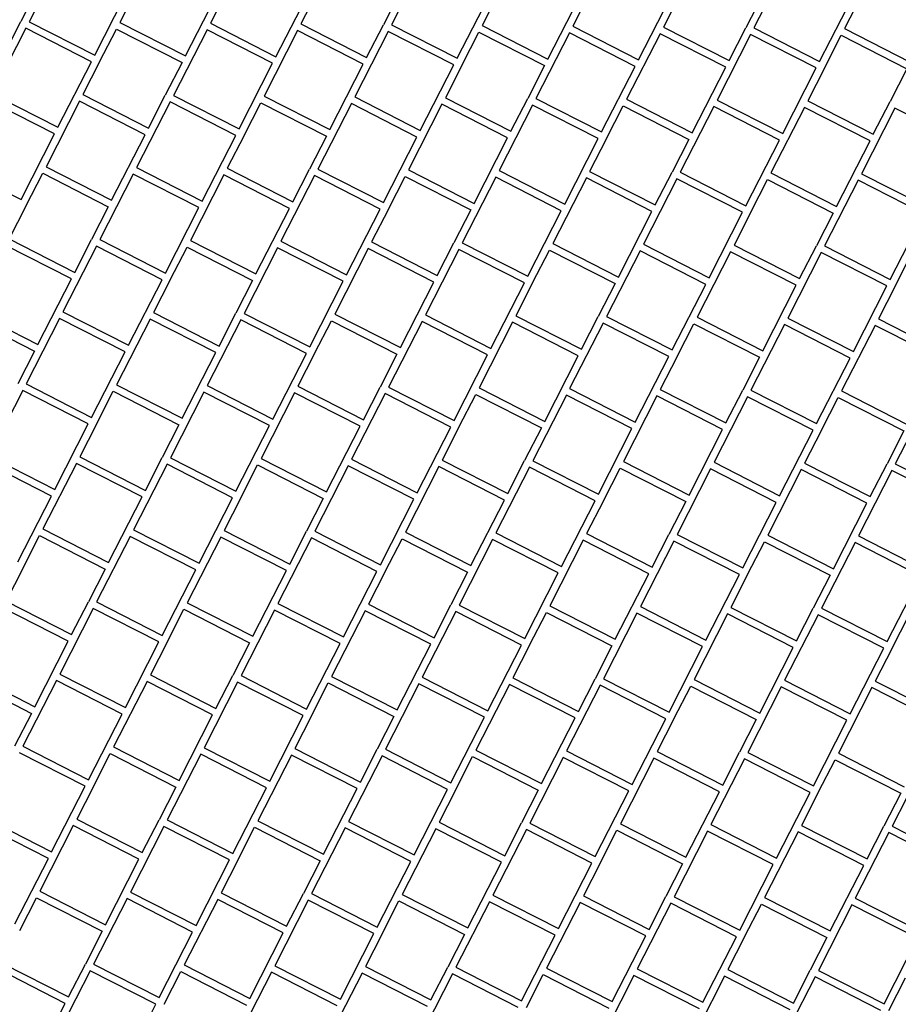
# Model space of a CAD drawing. Header units: millimetres. Extents: x 91549 to 157794, y 81579 to 142563.
# Tile 47 of 112: x 117938 to 119143, y 127428 to 128778. Entities that reach past the tile are written whole.
import ezdxf

# ---------------------------------------------------------------- set-up
doc = ezdxf.new("R2010")
doc.units = ezdxf.units.MM
doc.header["$LTSCALE"] = 0.5
doc.header["$MEASUREMENT"] = 0
doc.linetypes.add('PLINE', pattern=[0])
doc.layers.add('761- Veger (kjøreveger_ sykkel- og gangveier mv) (Skravur)(Nye konstruksjoner)', color=7, linetype='Continuous')
doc.layers.add('761- Veger (kjøreveger_ sykkel- og gangveier mv)(Nye konstruksjoner)', color=7, linetype='Continuous')

# ---------------------------------------------------------------- blocks, each defined once
blk = doc.blocks.new('*X122', base_point=(-1071196.2, -15782375.2))
at = {"layer": '761- Veger (kjøreveger_ sykkel- og gangveier mv) (Skravur)(Nye konstruksjoner)', "linetype": 'PLINE'}
for p, q in [((117997.2, 128865.5), (117951.3, 128775.5)), ((118121.4, 128864.4), (118075.5, 128774.5)), ((118245.6, 128863.4), (118199.7, 128773.4)), ((118494, 128861.2), (118448.1, 128771.3)), ((118618.2, 128860.2), (118572.3, 128770.2)), ((118742.5, 128859.1), (118696.5, 128769.2)), ((118990.9, 128857), (118944.9, 128767)), ((119115.1, 128855.9), (119069.1, 128766)), ((117962.9, 128820.6), (117940, 128775.6)), ((118041.2, 128729.6), (118087.1, 128819.6)), ((118165.4, 128728.5), (118211.4, 128818.5)), ((118289.6, 128727.5), (118335.6, 128817.4)), ((118346.9, 128817.3), (118323.9, 128772.4)), ((118459.8, 128816.4), (118436.8, 128771.4)), ((118538, 128725.3), (118584, 128815.3)), ((118662.2, 128724.3), (118708.2, 128814.2)), ((118786.5, 128723.2), (118832.4, 128813.2)), ((118843.7, 128813.1), (118820.7, 128768.1)), ((118956.6, 128812.1), (118933.6, 128767.1)), ((119034.9, 128721.1), (119080.8, 128811)), ((117917, 128730.7), (117940, 128775.6)), ((117951.3, 128775.5), (118041.2, 128729.6)), ((118075.5, 128774.5), (118165.4, 128728.5)), ((117946.7, 128766.6), (117900.7, 128676.6)), ((118036.6, 128720.6), (117946.7, 128766.6)), ((118047.9, 128720.5), (118070.9, 128765.5)), ((118070.9, 128765.5), (118160.8, 128719.5)), ((118195.1, 128764.4), (118149.1, 128674.5)), ((118285, 128718.5), (118195.1, 128764.4)), ((118199.7, 128773.4), (118289.6, 128727.5)), ((118319.3, 128763.4), (118273.3, 128673.4)), ((118409.2, 128717.4), (118319.3, 128763.4)), ((118323.9, 128772.4), (118413.8, 128726.4)), ((118443.5, 128762.3), (118397.6, 128672.3)), ((118413.8, 128726.4), (118436.8, 128771.4)), ((118533.4, 128716.4), (118443.5, 128762.3)), ((118448.1, 128771.3), (118538, 128725.3)), ((118544.7, 128716.3), (118567.7, 128761.2)), ((118567.7, 128761.2), (118657.7, 128715.3)), ((118572.3, 128770.2), (118662.2, 128724.3)), ((118696.5, 128769.2), (118786.5, 128723.2)), ((118820.7, 128768.1), (118910.7, 128722.2)), ((118910.7, 128722.2), (118933.6, 128767.1)), ((118944.9, 128767), (119034.9, 128721.1)), ((119069.1, 128766), (119159.1, 128720)), ((118691.9, 128760.2), (118646, 128670.2)), ((118781.9, 128714.2), (118691.9, 128760.2)), ((118816.1, 128759.1), (118770.2, 128669.2)), ((118906.1, 128713.2), (118816.1, 128759.1)), ((118940.3, 128758), (118894.4, 128668.1)), ((119030.3, 128712.1), (118940.3, 128758)), ((119041.6, 128712), (119064.5, 128757)), ((119064.5, 128757), (119154.5, 128711)), ((117990.7, 128630.7), (118036.6, 128720.6)), ((118047.9, 128720.5), (118024.9, 128675.5)), ((118160.8, 128719.5), (118137.8, 128674.6)), ((118239.1, 128628.5), (118285, 128718.5)), ((118363.3, 128627.5), (118409.2, 128717.4)), ((118487.5, 128626.4), (118533.4, 128716.4)), ((118544.7, 128716.3), (118521.8, 128671.3)), ((118657.7, 128715.3), (118634.7, 128670.3)), ((118735.9, 128624.3), (118781.9, 128714.2)), ((118860.1, 128623.2), (118906.1, 128713.2)), ((118984.3, 128622.1), (119030.3, 128712.1)), ((119041.6, 128712), (119018.6, 128667)), ((119154.5, 128711), (119131.5, 128666.1)), ((117986.1, 128621.7), (117896.1, 128667.6)), ((117900.7, 128676.6), (117990.7, 128630.7)), ((118020.3, 128666.5), (117974.4, 128576.6)), ((118110.3, 128620.6), (118020.3, 128666.5)), ((118024.9, 128675.5), (118114.9, 128629.6)), ((118114.9, 128629.6), (118137.8, 128674.6)), ((118149.1, 128674.5), (118239.1, 128628.5)), ((118273.3, 128673.4), (118363.3, 128627.5)), ((118397.6, 128672.3), (118487.5, 128626.4)), ((118521.8, 128671.3), (118611.7, 128625.3)), ((118611.7, 128625.3), (118634.7, 128670.3)), ((118646, 128670.2), (118735.9, 128624.3)), ((118770.2, 128669.2), (118860.1, 128623.2)), ((118894.4, 128668.1), (118984.3, 128622.1)), ((119018.6, 128667), (119108.5, 128621.1)), ((119108.5, 128621.1), (119131.5, 128666.1)), ((118144.5, 128665.5), (118098.6, 128575.5)), ((118234.5, 128619.5), (118144.5, 128665.5)), ((118245.8, 128619.4), (118268.8, 128664.4)), ((118268.8, 128664.4), (118358.7, 128618.5)), ((118393, 128663.4), (118347, 128573.4)), ((118482.9, 128617.4), (118393, 128663.4)), ((118517.2, 128662.3), (118471.2, 128572.3)), ((118607.1, 128616.3), (118517.2, 128662.3)), ((118641.4, 128661.2), (118595.4, 128571.3)), ((118731.3, 128615.3), (118641.4, 128661.2)), ((118742.6, 128615.2), (118765.6, 128660.2)), ((118765.6, 128660.2), (118855.5, 128614.2)), ((118889.8, 128659.1), (118843.9, 128569.1)), ((118979.7, 128613.2), (118889.8, 128659.1)), ((119014, 128658), (118968.1, 128568.1)), ((119104, 128612.1), (119014, 128658)), ((119138.2, 128657), (119092.3, 128567)), ((119228.2, 128611), (119138.2, 128657)), ((117940.1, 128531.7), (117986.1, 128621.7)), ((118064.3, 128530.7), (118110.3, 128620.6)), ((118188.5, 128529.6), (118234.5, 128619.5)), ((118245.8, 128619.4), (118222.8, 128574.5)), ((118358.7, 128618.5), (118335.7, 128573.5)), ((118437, 128527.5), (118482.9, 128617.4)), ((118561.2, 128526.4), (118607.1, 128616.3)), ((118685.4, 128525.3), (118731.3, 128615.3)), ((118742.6, 128615.2), (118719.6, 128570.2)), ((118855.5, 128614.2), (118832.6, 128569.2)), ((118933.8, 128523.2), (118979.7, 128613.2)), ((119058, 128522.1), (119104, 128612.1)), ((117850.2, 128577.7), (117940.1, 128531.7)), ((117974.4, 128576.6), (118064.3, 128530.7)), ((118098.6, 128575.5), (118188.5, 128529.6)), ((118222.8, 128574.5), (118312.8, 128528.5)), ((118312.8, 128528.5), (118335.7, 128573.5)), ((118347, 128573.4), (118437, 128527.5)), ((118471.2, 128572.3), (118561.2, 128526.4)), ((117946.8, 128522.6), (117969.8, 128567.6)), ((117969.8, 128567.6), (118059.7, 128521.7)), ((118094, 128566.5), (118048.1, 128476.6)), ((118184, 128520.6), (118094, 128566.5)), ((118218.2, 128565.5), (118172.3, 128475.5)), ((118308.2, 128519.5), (118218.2, 128565.5)), ((118342.4, 128564.4), (118296.5, 128474.5)), ((118432.4, 128518.5), (118342.4, 128564.4)), ((118443.7, 128518.4), (118466.6, 128563.3)), ((118466.6, 128563.3), (118556.6, 128517.4)), ((118590.8, 128562.3), (118544.9, 128472.3)), ((118680.8, 128516.3), (118590.8, 128562.3)), ((118595.4, 128571.3), (118685.4, 128525.3)), ((118715.1, 128561.2), (118669.1, 128471.3)), ((118805, 128515.3), (118715.1, 128561.2)), ((118719.6, 128570.2), (118809.6, 128524.3)), ((118839.3, 128560.2), (118793.3, 128470.2)), ((118809.6, 128524.3), (118832.6, 128569.2)), ((118929.2, 128514.2), (118839.3, 128560.2)), ((118843.9, 128569.1), (118933.8, 128523.2)), ((118940.5, 128514.1), (118963.5, 128559.1)), ((118963.5, 128559.1), (119053.4, 128513.1)), ((118968.1, 128568.1), (119058, 128522.1)), ((119087.7, 128558), (119041.7, 128468.1)), ((119177.6, 128512.1), (119087.7, 128558)), ((119092.3, 128567), (119182.2, 128521.1)), ((117946.8, 128522.6), (117923.9, 128477.7)), ((118059.7, 128521.7), (118036.8, 128476.7)), ((118138, 128430.7), (118184, 128520.6)), ((118262.2, 128429.6), (118308.2, 128519.5)), ((118386.4, 128428.5), (118432.4, 128518.5)), ((118443.7, 128518.4), (118420.7, 128473.4)), ((118556.6, 128517.4), (118533.6, 128472.4)), ((118634.8, 128426.4), (118680.8, 128516.3)), ((118759.1, 128425.3), (118805, 128515.3)), ((118883.3, 128424.3), (118929.2, 128514.2)), ((118940.5, 128514.1), (118917.5, 128469.1)), ((119053.4, 128513.1), (119030.4, 128468.2)), ((119131.7, 128422.1), (119177.6, 128512.1)), ((117923.9, 128477.7), (118013.8, 128431.7)), ((118009.2, 128422.7), (117919.3, 128468.7)), ((118043.5, 128467.6), (117997.5, 128377.7)), ((118013.8, 128431.7), (118036.8, 128476.7)), ((118133.4, 128421.7), (118043.5, 128467.6)), ((118048.1, 128476.6), (118138, 128430.7)), ((118144.7, 128421.6), (118167.7, 128466.5)), ((118167.7, 128466.5), (118257.6, 128420.6)), ((118172.3, 128475.5), (118262.2, 128429.6)), ((118291.9, 128465.5), (118245.9, 128375.5)), ((118381.8, 128419.5), (118291.9, 128465.5)), ((118296.5, 128474.5), (118386.4, 128428.5)), ((118416.1, 128464.4), (118370.2, 128374.5)), ((118506, 128418.5), (118416.1, 128464.4)), ((118420.7, 128473.4), (118510.6, 128427.5)), ((118510.6, 128427.5), (118533.6, 128472.4)), ((118544.9, 128472.3), (118634.8, 128426.4)), ((118669.1, 128471.3), (118759.1, 128425.3)), ((118793.3, 128470.2), (118883.3, 128424.3)), ((118917.5, 128469.1), (119007.5, 128423.2)), ((119007.5, 128423.2), (119030.4, 128468.2)), ((119041.7, 128468.1), (119131.7, 128422.1)), ((118540.3, 128463.3), (118494.4, 128373.4)), ((118630.3, 128417.4), (118540.3, 128463.3)), ((118641.5, 128417.3), (118664.5, 128462.3)), ((118664.5, 128462.3), (118754.5, 128416.3)), ((118788.7, 128461.2), (118742.8, 128371.3)), ((118878.7, 128415.3), (118788.7, 128461.2)), ((118912.9, 128460.1), (118867, 128370.2)), ((119002.9, 128414.2), (118912.9, 128460.1)), ((119037.1, 128459.1), (118991.2, 128369.1)), ((119127.1, 128413.1), (119037.1, 128459.1)), ((119138.4, 128413), (119161.4, 128458)), ((117963.3, 128332.8), (118009.2, 128422.7)), ((118087.5, 128331.7), (118133.4, 128421.7)), ((118144.7, 128421.6), (118121.7, 128376.6)), ((118257.6, 128420.6), (118234.7, 128375.6)), ((118335.9, 128329.6), (118381.8, 128419.5)), ((118460.1, 128328.5), (118506, 128418.5)), ((118584.3, 128327.5), (118630.3, 128417.4)), ((118641.5, 128417.3), (118618.6, 128372.3)), ((118754.5, 128416.3), (118731.5, 128371.4)), ((118832.7, 128325.3), (118878.7, 128415.3)), ((118956.9, 128324.3), (119002.9, 128414.2)), ((119081.1, 128323.2), (119127.1, 128413.1)), ((119138.4, 128413), (119115.4, 128368.1)), ((117868.7, 128369.7), (117958.7, 128323.8)), ((117873.3, 128378.7), (117963.3, 128332.8)), ((117997.5, 128377.7), (118087.5, 128331.7)), ((118121.7, 128376.6), (118211.7, 128330.6)), ((118211.7, 128330.6), (118234.7, 128375.6)), ((118245.9, 128375.5), (118335.9, 128329.6)), ((118370.2, 128374.5), (118460.1, 128328.5)), ((118494.4, 128373.4), (118584.3, 128327.5)), ((118618.6, 128372.3), (118708.5, 128326.4)), ((118708.5, 128326.4), (118731.5, 128371.4)), ((118742.8, 128371.3), (118832.7, 128325.3)), ((118867, 128370.2), (118956.9, 128324.3)), ((118991.2, 128369.1), (119081.1, 128323.2)), ((117992.9, 128368.7), (117947, 128278.7)), ((118082.9, 128322.7), (117992.9, 128368.7)), ((118117.1, 128367.6), (118071.2, 128277.6)), ((118207.1, 128321.7), (118117.1, 128367.6)), ((118241.4, 128366.5), (118195.4, 128276.6)), ((118331.3, 128320.6), (118241.4, 128366.5)), ((118342.6, 128320.5), (118365.6, 128365.5)), ((118365.6, 128365.5), (118455.5, 128319.5)), ((118489.8, 128364.4), (118443.8, 128274.5)), ((118579.7, 128318.5), (118489.8, 128364.4)), ((118614, 128363.3), (118568, 128273.4)), ((118703.9, 128317.4), (118614, 128363.3)), ((118738.2, 128362.3), (118692.2, 128272.3)), ((118828.1, 128316.3), (118738.2, 128362.3)), ((118839.4, 128316.2), (118862.4, 128361.2)), ((118862.4, 128361.2), (118952.3, 128315.3)), ((118986.6, 128360.1), (118940.7, 128270.2)), ((119076.6, 128314.2), (118986.6, 128360.1)), ((119110.8, 128359.1), (119064.9, 128269.1)), ((119200.8, 128313.1), (119110.8, 128359.1)), ((119115.4, 128368.1), (119205.4, 128322.1)), ((117958.7, 128323.8), (117935.7, 128278.8)), ((118036.9, 128232.8), (118082.9, 128322.7)), ((118161.2, 128231.7), (118207.1, 128321.7)), ((118285.4, 128230.6), (118331.3, 128320.6)), ((118342.6, 128320.5), (118319.6, 128275.5)), ((118455.5, 128319.5), (118432.5, 128274.5)), ((118533.8, 128228.5), (118579.7, 128318.5)), ((118658, 128227.4), (118703.9, 128317.4)), ((118782.2, 128226.4), (118828.1, 128316.3)), ((118839.4, 128316.2), (118816.5, 128271.3)), ((118952.3, 128315.3), (118929.4, 128270.3)), ((119030.6, 128224.3), (119076.6, 128314.2)), ((117947, 128278.7), (118036.9, 128232.8)), ((118071.2, 128277.6), (118161.2, 128231.7)), ((118195.4, 128276.6), (118285.4, 128230.6)), ((118319.6, 128275.5), (118409.6, 128229.6)), ((118409.6, 128229.6), (118432.5, 128274.5)), ((118443.8, 128274.5), (118533.8, 128228.5)), ((117942.4, 128269.7), (117896.5, 128179.8)), ((118032.3, 128223.8), (117942.4, 128269.7)), ((118043.6, 128223.7), (118066.6, 128268.7)), ((118066.6, 128268.7), (118156.6, 128222.7)), ((118190.8, 128267.6), (118144.9, 128177.6)), ((118280.8, 128221.6), (118190.8, 128267.6)), ((118315, 128266.5), (118269.1, 128176.6)), ((118405, 128220.6), (118315, 128266.5)), ((118439.2, 128265.5), (118393.3, 128175.5)), ((118529.2, 128219.5), (118439.2, 128265.5)), ((118540.5, 128219.4), (118563.4, 128264.4)), ((118563.4, 128264.4), (118653.4, 128218.5)), ((118568, 128273.4), (118658, 128227.4)), ((118687.7, 128263.3), (118641.7, 128173.4)), ((118777.6, 128217.4), (118687.7, 128263.3)), ((118692.2, 128272.3), (118782.2, 128226.4)), ((118811.9, 128262.3), (118765.9, 128172.3)), ((118901.8, 128216.3), (118811.9, 128262.3)), ((118816.5, 128271.3), (118906.4, 128225.3)), ((118936.1, 128261.2), (118890.1, 128171.3)), ((118906.4, 128225.3), (118929.4, 128270.3)), ((119026, 128215.3), (118936.1, 128261.2)), ((118940.7, 128270.2), (119030.6, 128224.3)), ((119064.9, 128269.1), (119154.8, 128223.2)), ((119037.3, 128215.2), (119060.3, 128260.1)), ((119060.3, 128260.1), (119150.2, 128214.2)), ((119184.5, 128259.1), (119138.5, 128169.1)), ((117986.4, 128133.8), (118032.3, 128223.8)), ((118043.6, 128223.7), (118020.7, 128178.7)), ((118156.6, 128222.7), (118133.6, 128177.7)), ((118234.8, 128131.7), (118280.8, 128221.6)), ((118359, 128130.6), (118405, 128220.6)), ((118483.2, 128129.6), (118529.2, 128219.5)), ((118540.5, 128219.4), (118517.5, 128174.4)), ((118653.4, 128218.5), (118630.4, 128173.5)), ((118731.7, 128127.4), (118777.6, 128217.4)), ((118855.9, 128126.4), (118901.8, 128216.3)), ((118980.1, 128125.3), (119026, 128215.3)), ((119037.3, 128215.2), (119014.3, 128170.2)), ((119150.2, 128214.2), (119127.3, 128169.2)), ((117981.8, 128124.8), (117891.9, 128170.8)), ((117896.5, 128179.8), (117986.4, 128133.8)), ((118016.1, 128169.7), (117970.1, 128079.8)), ((118106, 128123.8), (118016.1, 128169.7)), ((118020.7, 128178.7), (118110.6, 128132.8)), ((118140.3, 128168.6), (118094.3, 128078.7)), ((118110.6, 128132.8), (118133.6, 128177.7)), ((118230.2, 128122.7), (118140.3, 128168.6)), ((118144.9, 128177.6), (118234.8, 128131.7)), ((118241.5, 128122.6), (118264.5, 128167.6)), ((118264.5, 128167.6), (118354.4, 128121.6)), ((118269.1, 128176.6), (118359, 128130.6)), ((118388.7, 128166.5), (118342.8, 128076.6)), ((118478.6, 128120.6), (118388.7, 128166.5)), ((118393.3, 128175.5), (118483.2, 128129.6)), ((118517.5, 128174.4), (118607.5, 128128.5)), ((118607.5, 128128.5), (118630.4, 128173.5)), ((118641.7, 128173.4), (118731.7, 128127.4)), ((118765.9, 128172.3), (118855.9, 128126.4)), ((118890.1, 128171.3), (118980.1, 128125.3)), ((119014.3, 128170.2), (119104.3, 128124.2)), ((119104.3, 128124.2), (119127.3, 128169.2)), ((119138.5, 128169.1), (119228.5, 128123.2)), ((118512.9, 128165.5), (118467, 128075.5)), ((118602.9, 128119.5), (118512.9, 128165.5)), ((118637.1, 128164.4), (118591.2, 128074.4)), ((118727.1, 128118.4), (118637.1, 128164.4)), ((118738.4, 128118.3), (118761.3, 128163.3)), ((118761.3, 128163.3), (118851.3, 128117.4)), ((118885.5, 128162.3), (118839.6, 128072.3)), ((118975.5, 128116.3), (118885.5, 128162.3)), ((119009.7, 128161.2), (118963.8, 128071.2)), ((119099.7, 128115.2), (119009.7, 128161.2)), ((119134, 128160.1), (119088, 128070.2)), ((119223.9, 128114.2), (119134, 128160.1)), ((117935.9, 128034.9), (117981.8, 128124.8)), ((118060.1, 128033.8), (118106, 128123.8)), ((118184.3, 128032.8), (118230.2, 128122.7)), ((118241.5, 128122.6), (118218.6, 128077.6)), ((118354.4, 128121.6), (118331.5, 128076.7)), ((118432.7, 128030.6), (118478.6, 128120.6)), ((118556.9, 128029.6), (118602.9, 128119.5)), ((118681.1, 128028.5), (118727.1, 128118.4)), ((118738.4, 128118.3), (118715.4, 128073.4)), ((118851.3, 128117.4), (118828.3, 128072.4)), ((118929.5, 128026.4), (118975.5, 128116.3)), ((119053.8, 128025.3), (119099.7, 128115.2)), ((117970.1, 128079.8), (118060.1, 128033.8)), ((118094.3, 128078.7), (118184.3, 128032.8)), ((118218.6, 128077.6), (118308.5, 128031.7)), ((118308.5, 128031.7), (118331.5, 128076.7)), ((118342.8, 128076.6), (118432.7, 128030.6)), ((118467, 128075.5), (118556.9, 128029.6)), ((118591.2, 128074.4), (118681.1, 128028.5)), ((118715.4, 128073.4), (118805.3, 128027.4)), ((118805.3, 128027.4), (118828.3, 128072.4)), ((118839.6, 128072.3), (118929.5, 128026.4)), ((117942.6, 128025.8), (117965.5, 128070.8)), ((117965.5, 128070.8), (118055.5, 128024.8)), ((118089.7, 128069.7), (118043.8, 127979.8)), ((118179.7, 128023.8), (118089.7, 128069.7)), ((118214, 128068.6), (118168, 127978.7)), ((118303.9, 128022.7), (118214, 128068.6)), ((118338.2, 128067.6), (118292.2, 127977.6)), ((118428.1, 128021.6), (118338.2, 128067.6)), ((118439.4, 128021.5), (118462.4, 128066.5)), ((118462.4, 128066.5), (118552.3, 128020.6)), ((118586.6, 128065.4), (118540.6, 127975.5)), ((118676.5, 128019.5), (118586.6, 128065.4)), ((118710.8, 128064.4), (118664.9, 127974.4)), ((118800.7, 128018.4), (118710.8, 128064.4)), ((118835, 128063.3), (118789.1, 127973.4)), ((118924.9, 128017.4), (118835, 128063.3)), ((118936.2, 128017.3), (118959.2, 128062.3)), ((118959.2, 128062.3), (119049.2, 128016.3)), ((118963.8, 128071.2), (119053.8, 128025.3)), ((119083.4, 128061.2), (119037.5, 127971.2)), ((119173.4, 128015.2), (119083.4, 128061.2)), ((119088, 128070.2), (119178, 128024.2)), ((117942.6, 128025.8), (117919.6, 127980.8)), ((118055.5, 128024.8), (118032.5, 127979.9)), ((118133.8, 127933.8), (118179.7, 128023.8)), ((118258, 127932.8), (118303.9, 128022.7)), ((118382.2, 127931.7), (118428.1, 128021.6)), ((118439.4, 128021.5), (118416.4, 127976.6)), ((118552.3, 128020.6), (118529.4, 127975.6)), ((118630.6, 127929.6), (118676.5, 128019.5)), ((118754.8, 127928.5), (118800.7, 128018.4)), ((118879, 127927.4), (118924.9, 128017.4)), ((118936.2, 128017.3), (118913.3, 127972.3)), ((119049.2, 128016.3), (119026.2, 127971.3)), ((119127.4, 127925.3), (119173.4, 128015.2)), ((117919.6, 127980.8), (118009.5, 127934.9)), ((118009.5, 127934.9), (118032.5, 127979.9)), ((118043.8, 127979.8), (118133.8, 127933.8)), ((118168, 127978.7), (118258, 127932.8)), ((118292.2, 127977.6), (118382.2, 127931.7)), ((118004.9, 127925.9), (117915, 127971.8)), ((118039.2, 127970.8), (117993.3, 127880.8)), ((118129.2, 127924.8), (118039.2, 127970.8)), ((118140.5, 127924.7), (118163.4, 127969.7)), ((118163.4, 127969.7), (118253.4, 127923.8)), ((118287.6, 127968.6), (118241.7, 127878.7)), ((118377.6, 127922.7), (118287.6, 127968.6)), ((118411.8, 127967.6), (118365.9, 127877.6)), ((118501.8, 127921.6), (118411.8, 127967.6)), ((118416.4, 127976.6), (118506.4, 127930.6)), ((118536, 127966.5), (118490.1, 127876.6)), ((118506.4, 127930.6), (118529.4, 127975.6)), ((118626, 127920.6), (118536, 127966.5)), ((118540.6, 127975.5), (118630.6, 127929.6)), ((118637.3, 127920.5), (118660.3, 127965.4)), ((118660.3, 127965.4), (118750.2, 127919.5)), ((118664.9, 127974.4), (118754.8, 127928.5)), ((118784.5, 127964.4), (118738.5, 127874.4)), ((118874.4, 127918.4), (118784.5, 127964.4)), ((118789.1, 127973.4), (118879, 127927.4)), ((118913.3, 127972.3), (119003.2, 127926.4)), ((119003.2, 127926.4), (119026.2, 127971.3)), ((119037.5, 127971.2), (119127.4, 127925.3)), ((118908.7, 127963.3), (118862.7, 127873.4)), ((118998.6, 127917.4), (118908.7, 127963.3)), ((119032.9, 127962.2), (118986.9, 127872.3)), ((119122.8, 127916.3), (119032.9, 127962.2)), ((119134.1, 127916.2), (119157.1, 127961.2)), ((117959, 127835.9), (118004.9, 127925.9)), ((118083.2, 127834.9), (118129.2, 127924.8)), ((118140.5, 127924.7), (118117.5, 127879.8)), ((118253.4, 127923.8), (118230.4, 127878.8)), ((118331.6, 127832.7), (118377.6, 127922.7)), ((118455.8, 127831.7), (118501.8, 127921.6)), ((118580.1, 127830.6), (118626, 127920.6)), ((118637.3, 127920.5), (118614.3, 127875.5)), ((118750.2, 127919.5), (118727.2, 127874.5)), ((118828.5, 127828.5), (118874.4, 127918.4)), ((118952.7, 127827.4), (118998.6, 127917.4)), ((119076.9, 127826.4), (119122.8, 127916.3)), ((119134.1, 127916.2), (119111.2, 127871.2)), ((117864.5, 127872.9), (117954.4, 127826.9)), ((117869.1, 127881.9), (117959, 127835.9)), ((117988.7, 127871.8), (117942.7, 127781.9)), ((118078.6, 127825.9), (117988.7, 127871.8)), ((117993.3, 127880.8), (118083.2, 127834.9)), ((118112.9, 127870.8), (118066.9, 127780.8)), ((118202.8, 127824.8), (118112.9, 127870.8)), ((118117.5, 127879.8), (118207.4, 127833.8)), ((118237.1, 127869.7), (118191.2, 127779.7)), ((118207.4, 127833.8), (118230.4, 127878.8)), ((118327, 127823.8), (118237.1, 127869.7)), ((118241.7, 127878.7), (118331.6, 127832.7)), ((118365.9, 127877.6), (118455.8, 127831.7)), ((118490.1, 127876.6), (118580.1, 127830.6)), ((118614.3, 127875.5), (118704.3, 127829.6)), ((118704.3, 127829.6), (118727.2, 127874.5)), ((118738.5, 127874.4), (118828.5, 127828.5)), ((118862.7, 127873.4), (118952.7, 127827.4)), ((118986.9, 127872.3), (119076.9, 127826.4)), ((119111.2, 127871.2), (119201.1, 127825.3)), ((118338.3, 127823.7), (118361.3, 127868.6)), ((118361.3, 127868.6), (118451.2, 127822.7)), ((118485.5, 127867.6), (118439.6, 127777.6)), ((118575.5, 127821.6), (118485.5, 127867.6)), ((118609.7, 127866.5), (118563.8, 127776.6)), ((118699.7, 127820.6), (118609.7, 127866.5)), ((118733.9, 127865.4), (118688, 127775.5)), ((118823.9, 127819.5), (118733.9, 127865.4)), ((118835.2, 127819.4), (118858.1, 127864.4)), ((118858.1, 127864.4), (118948.1, 127818.4)), ((118982.3, 127863.3), (118936.4, 127773.4)), ((119072.3, 127817.4), (118982.3, 127863.3)), ((119106.6, 127862.2), (119060.6, 127772.3)), ((119196.5, 127816.3), (119106.6, 127862.2)), ((117954.4, 127826.9), (117931.4, 127782)), ((118032.7, 127735.9), (118078.6, 127825.9)), ((118156.9, 127734.9), (118202.8, 127824.8)), ((118281.1, 127733.8), (118327, 127823.8)), ((118338.3, 127823.7), (118315.4, 127778.7)), ((118451.2, 127822.7), (118428.3, 127777.7)), ((118529.5, 127731.7), (118575.5, 127821.6)), ((118653.7, 127730.6), (118699.7, 127820.6)), ((118777.9, 127729.5), (118823.9, 127819.5)), ((118835.2, 127819.4), (118812.2, 127774.4)), ((118948.1, 127818.4), (118925.1, 127773.5)), ((119026.4, 127727.4), (119072.3, 127817.4)), ((117942.7, 127781.9), (118032.7, 127735.9)), ((118066.9, 127780.8), (118156.9, 127734.9)), ((118191.2, 127779.7), (118281.1, 127733.8)), ((118315.4, 127778.7), (118405.3, 127732.7)), ((118405.3, 127732.7), (118428.3, 127777.7)), ((118439.6, 127777.6), (118529.5, 127731.7)), ((118563.8, 127776.6), (118653.7, 127730.6)), ((118688, 127775.5), (118777.9, 127729.5)), ((118028.1, 127726.9), (117938.1, 127772.9)), ((118039.4, 127726.8), (118062.3, 127771.8)), ((118062.3, 127771.8), (118152.3, 127725.9)), ((118186.6, 127770.8), (118140.6, 127680.8)), ((118276.5, 127724.8), (118186.6, 127770.8)), ((118310.8, 127769.7), (118264.8, 127679.7)), ((118400.7, 127723.7), (118310.8, 127769.7)), ((118435, 127768.6), (118389, 127678.7)), ((118524.9, 127722.7), (118435, 127768.6)), ((118536.2, 127722.6), (118559.2, 127767.6)), ((118559.2, 127767.6), (118649.1, 127721.6)), ((118683.4, 127766.5), (118637.5, 127676.5)), ((118773.3, 127720.6), (118683.4, 127766.5)), ((118807.6, 127765.4), (118761.7, 127675.5)), ((118897.5, 127719.5), (118807.6, 127765.4)), ((118812.2, 127774.4), (118902.1, 127728.5)), ((118931.8, 127764.4), (118885.9, 127674.4)), ((118902.1, 127728.5), (118925.1, 127773.5)), ((119021.8, 127718.4), (118931.8, 127764.4)), ((118936.4, 127773.4), (119026.4, 127727.4)), ((119033.1, 127718.3), (119056, 127763.3)), ((119056, 127763.3), (119146, 127717.4)), ((119060.6, 127772.3), (119150.6, 127726.3)), ((119180.2, 127762.2), (119134.3, 127672.3)), ((117982.1, 127637), (118028.1, 127726.9)), ((118039.4, 127726.8), (118016.4, 127681.9)), ((118152.3, 127725.9), (118129.3, 127680.9)), ((118230.6, 127634.9), (118276.5, 127724.8)), ((118354.8, 127633.8), (118400.7, 127723.7)), ((118479, 127632.7), (118524.9, 127722.7)), ((118536.2, 127722.6), (118513.2, 127677.6)), ((118649.1, 127721.6), (118626.2, 127676.6)), ((118727.4, 127630.6), (118773.3, 127720.6)), ((118851.6, 127629.5), (118897.5, 127719.5)), ((118975.8, 127628.5), (119021.8, 127718.4)), ((119033.1, 127718.3), (119010.1, 127673.3)), ((119146, 127717.4), (119123, 127672.4)), ((117892.2, 127682.9), (117982.1, 127637)), ((118016.4, 127681.9), (118106.4, 127635.9)), ((118106.4, 127635.9), (118129.3, 127680.9)), ((118140.6, 127680.8), (118230.6, 127634.9)), ((117977.6, 127628), (117887.6, 127673.9)), ((118011.8, 127672.9), (117965.9, 127582.9)), ((118101.8, 127626.9), (118011.8, 127672.9)), ((118136, 127671.8), (118090.1, 127581.9)), ((118226, 127625.9), (118136, 127671.8)), ((118237.3, 127625.8), (118260.2, 127670.7)), ((118260.2, 127670.7), (118350.2, 127624.8)), ((118264.8, 127679.7), (118354.8, 127633.8)), ((118384.4, 127669.7), (118338.5, 127579.7)), ((118474.4, 127623.7), (118384.4, 127669.7)), ((118389, 127678.7), (118479, 127632.7)), ((118508.6, 127668.6), (118462.7, 127578.7)), ((118598.6, 127622.7), (118508.6, 127668.6)), ((118513.2, 127677.6), (118603.2, 127631.7)), ((118632.9, 127667.6), (118586.9, 127577.6)), ((118603.2, 127631.7), (118626.2, 127676.6)), ((118722.8, 127621.6), (118632.9, 127667.6)), ((118637.5, 127676.5), (118727.4, 127630.6)), ((118761.7, 127675.5), (118851.6, 127629.5)), ((118885.9, 127674.4), (118975.8, 127628.5)), ((119010.1, 127673.3), (119100, 127627.4)), ((119100, 127627.4), (119123, 127672.4)), ((119134.3, 127672.3), (119224.2, 127626.3)), ((118734.1, 127621.5), (118757.1, 127666.5)), ((118757.1, 127666.5), (118847, 127620.5)), ((118881.3, 127665.4), (118835.3, 127575.5)), ((118971.2, 127619.5), (118881.3, 127665.4)), ((119005.5, 127664.4), (118959.5, 127574.4)), ((119095.4, 127618.4), (119005.5, 127664.4)), ((119129.7, 127663.3), (119083.8, 127573.3)), ((119219.6, 127617.3), (119129.7, 127663.3)), ((117931.6, 127538.1), (117977.6, 127628)), ((118055.8, 127537), (118101.8, 127626.9)), ((118180, 127535.9), (118226, 127625.9)), ((118237.3, 127625.8), (118214.3, 127580.8)), ((118350.2, 127624.8), (118327.2, 127579.8)), ((118428.4, 127533.8), (118474.4, 127623.7)), ((118552.7, 127532.7), (118598.6, 127622.7)), ((118676.9, 127531.7), (118722.8, 127621.6)), ((118734.1, 127621.5), (118711.1, 127576.5)), ((118847, 127620.5), (118824, 127575.6)), ((118925.3, 127529.5), (118971.2, 127619.5)), ((119049.5, 127528.5), (119095.4, 127618.4)), ((117938.3, 127529), (117961.3, 127573.9)), ((117961.3, 127573.9), (118051.2, 127528)), ((117965.9, 127582.9), (118055.8, 127537)), ((118085.5, 127572.9), (118039.5, 127482.9)), ((118175.4, 127526.9), (118085.5, 127572.9)), ((118090.1, 127581.9), (118180, 127535.9)), ((118214.3, 127580.8), (118304.2, 127534.9)), ((118304.2, 127534.9), (118327.2, 127579.8)), ((118338.5, 127579.7), (118428.4, 127533.8)), ((118462.7, 127578.7), (118552.7, 127532.7)), ((118586.9, 127577.6), (118676.9, 127531.7)), ((118711.1, 127576.5), (118801.1, 127530.6)), ((118801.1, 127530.6), (118824, 127575.6)), ((118835.3, 127575.5), (118925.3, 127529.5)), ((118959.5, 127574.4), (119049.5, 127528.5)), ((119083.8, 127573.3), (119173.7, 127527.4)), ((118209.7, 127571.8), (118163.8, 127481.9)), ((118299.6, 127525.9), (118209.7, 127571.8)), ((118333.9, 127570.7), (118288, 127480.8)), ((118423.9, 127524.8), (118333.9, 127570.7)), ((118435.1, 127524.7), (118458.1, 127569.7)), ((118458.1, 127569.7), (118548.1, 127523.7)), ((118582.3, 127568.6), (118536.4, 127478.7)), ((118672.3, 127522.7), (118582.3, 127568.6)), ((118706.5, 127567.5), (118660.6, 127477.6)), ((118796.5, 127521.6), (118706.5, 127567.5)), ((118830.7, 127566.5), (118784.8, 127476.5)), ((118920.7, 127520.5), (118830.7, 127566.5)), ((118932, 127520.4), (118955, 127565.4)), ((118955, 127565.4), (119044.9, 127519.5)), ((119079.2, 127564.3), (119033.2, 127474.4)), ((119169.1, 127518.4), (119079.2, 127564.3)), ((118051.2, 127528), (118028.3, 127483)), ((118129.5, 127437), (118175.4, 127526.9)), ((118253.7, 127435.9), (118299.6, 127525.9)), ((118377.9, 127434.9), (118423.9, 127524.8)), ((118435.1, 127524.7), (118412.2, 127479.7)), ((118548.1, 127523.7), (118525.1, 127478.8)), ((118626.3, 127432.7), (118672.3, 127522.7)), ((118750.5, 127431.7), (118796.5, 127521.6)), ((118874.7, 127430.6), (118920.7, 127520.5)), ((118932, 127520.4), (118909, 127475.5)), ((119044.9, 127519.5), (119021.9, 127474.5)), ((119123.2, 127428.5), (119169.1, 127518.4)), ((117915.3, 127484), (118005.3, 127438)), ((118005.3, 127438), (118028.3, 127483)), ((118039.5, 127482.9), (118129.5, 127437)), ((118163.8, 127481.9), (118253.7, 127435.9)), ((118288, 127480.8), (118377.9, 127434.9)), ((118412.2, 127479.7), (118502.1, 127433.8)), ((118502.1, 127433.8), (118525.1, 127478.8)), ((118536.4, 127478.7), (118626.3, 127432.7)), ((118000.7, 127429.1), (117910.7, 127475)), ((118035, 127473.9), (117989, 127384)), ((118124.9, 127428), (118035, 127473.9)), ((118136.2, 127427.9), (118159.2, 127472.9)), ((118159.2, 127472.9), (118249.1, 127426.9)), ((118283.4, 127471.8), (118237.4, 127381.9)), ((118373.3, 127425.9), (118283.4, 127471.8)), ((118407.6, 127470.7), (118361.6, 127380.8)), ((118497.5, 127424.8), (118407.6, 127470.7)), ((118531.8, 127469.7), (118485.8, 127379.7)), ((118621.7, 127423.7), (118531.8, 127469.7)), ((118633, 127423.6), (118656, 127468.6)), ((118656, 127468.6), (118745.9, 127422.7)), ((118660.6, 127477.6), (118750.5, 127431.7)), ((118780.2, 127467.5), (118734.3, 127377.6)), ((118870.2, 127421.6), (118780.2, 127467.5)), ((118784.8, 127476.5), (118874.7, 127430.6)), ((118904.4, 127466.5), (118858.5, 127376.5)), ((118994.4, 127420.5), (118904.4, 127466.5)), ((118909, 127475.5), (118999, 127429.5)), ((119028.6, 127465.4), (118982.7, 127375.5)), ((118999, 127429.5), (119021.9, 127474.5)), ((119118.6, 127419.5), (119028.6, 127465.4)), ((119033.2, 127474.4), (119123.2, 127428.5)), ((119129.9, 127419.4), (119152.8, 127464.3)), ((117954.7, 127339.1), (118000.7, 127429.1)), ((118079, 127338), (118124.9, 127428))]:
    blk.add_line(p, q, dxfattribs=at)

msp = doc.modelspace()

# ---------------------------------------------------------------- block references
at = {"layer": '761- Veger (kjøreveger_ sykkel- og gangveier mv)(Nye konstruksjoner)', "linetype": 'PLINE'}
msp.add_blockref('*X122', (-1071196.2, -15782375.2), dxfattribs=at)

doc.saveas('drawing.dxf')
